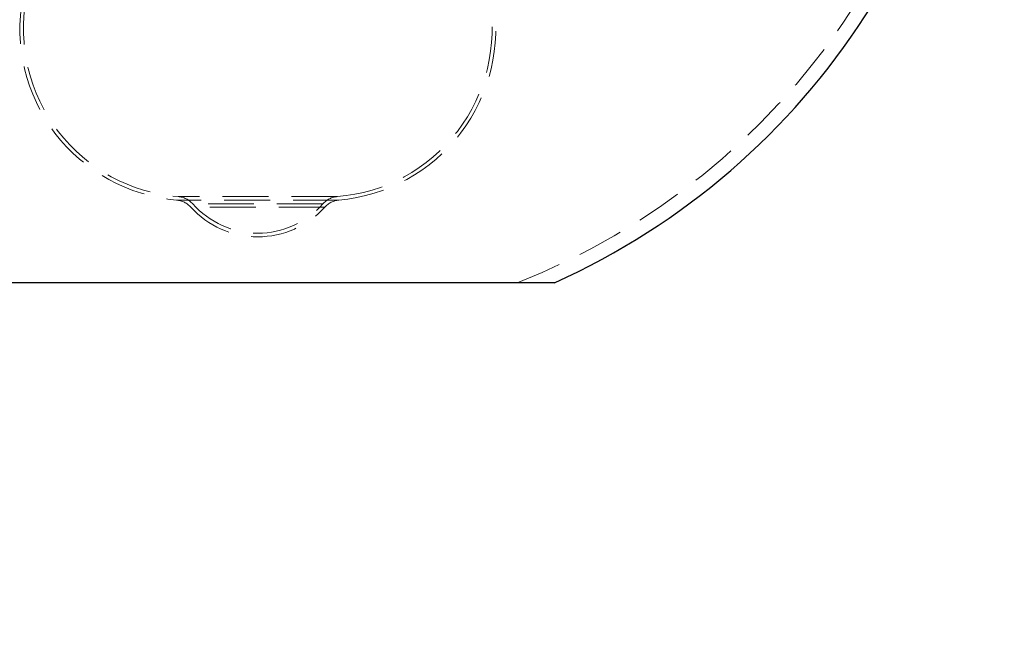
# Model space of a CAD drawing. Header units: millimetres. Extents: x 373 to 928, y 275 to 747.
# Tile 50 of 117: x 700 to 728, y 314 to 331. Entities that reach past the tile are written whole.
import ezdxf

# ---------------------------------------------------------------- set-up
doc = ezdxf.new("R2010")
doc.units = ezdxf.units.MM
doc.linetypes.add('HIDDEN', pattern=[1.905, 1.27, -0.635])
doc.styles.add('SLDTEXTSTYLE0', font='TXT', dxfattribs={"width": 0.75})
doc.dimstyles.new('SLDDIMSTYLE0', dxfattribs={"dimtxt": 3.5, "dimasz": 3.556, "dimexe": 0, "dimexo": 0.0625, "dimgap": 0.875, "dimtad": 1, "dimdec": 0, "dimlfac": 5, "dimrnd": 1e-09, "dimzin": 12, "dimdsep": 46, "dimtxsty": 'SLDTEXTSTYLE0', "dimblk1": 'CLOSED', "dimblk2": 'CLOSED', "dimsah": 1, "dimcen": 0.09, "dimadec": 0, "dimazin": 3, "dimtfac": 1, "dimtdec": 0, "dimtofl": 0, "dimtmove": 0, "dimatfit": 3, "dimldrblk": 'CLOSED', "dimfxl": 0, "dimfrac": 2, "dimtolj": 1, "dimtzin": 12, "dimarcsym": 0})

# ---------------------------------------------------------------- blocks, each defined once
blk = doc.blocks.new('_Closed')
at = {"color": 0, "linetype": 'ByBlock', "lineweight": -2}
for p, q in [((-1, 0.166667), (0, 0)), ((-1, 0.166667), (-1, -0.166667)), ((0, 0), (-1, -0.166667)), ((0, 0), (-1, 0))]:
    blk.add_line(p, q, dxfattribs=at)
blk = doc.blocks.new('_D')
at = {"color": 7, "linetype": 'Continuous', "lineweight": 0}
for p, q in [((715.474, 535.198), (750.697, 535.198)), ((749.697, 535.198), (749.697, 275.227)), ((668.671, 275.227), (750.697, 275.227))]:
    blk.add_line(p, q, dxfattribs=at)
at = {"color": 7, "linetype": 'Continuous', "lineweight": 18, "xscale": 3.556, "yscale": 3.556}
for p, rotation in [((749.697, 535.198, -1.633), 90.0000000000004), ((749.697, 275.227, -1.633), 270.0000000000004)]:
    blk.add_blockref('_Closed', p, dxfattribs=dict(at, rotation=rotation))
at = {"color": 7, "linetype": 'Continuous', "lineweight": 18, "insert": (745.185, 417.729), "char_height": 3.5, "attachment_point": 1, "rotation": 90, "style": 'SLDTEXTSTYLE0'}
blk.add_mtext('1300', dxfattribs=at)

msp = doc.modelspace()

# ---------------------------------------------------------------- linework, layer by layer
at = {"color": 7, "linetype": 'HIDDEN', "lineweight": 18}
for p, q in [((709.318, 325.906), (704.837, 325.906)), ((709.274, 326.002), (704.88, 326.002)), ((708.925, 325.711), (705.223, 325.711)), ((708.872, 325.802), (705.282, 325.802))]:
    msp.add_line(p, q, dxfattribs=at)
at = {"color": 7, "linetype": 'Continuous', "lineweight": 25}
msp.add_line((715.274, 323.62), (698.874, 323.62), dxfattribs=at)
at = {"color": 7, "linetype": 'HIDDEN', "lineweight": 18}
for centre, radius, start, end in [((707.074, 341.861), 19.6, 93.2173, 248.5441), ((707.074, 341.861), 19.6, 291.4559, 0), ((705.241, 330.633), 4.745, 169.5807, 265.0349), ((705.241, 330.633), 4.645, 169.5807, 265.4656), ((708.907, 330.633), 4.645, 274.5344, 10.4193), ((708.907, 330.633), 4.745, 274.9651, 10.4193), ((704.778, 325.308), 0.6, 42.2134, 85.0349), ((704.826, 325.404), 0.6, 41.4656, 85.4656), ((709.322, 325.404), 0.6, 94.5344, 138.5344), ((709.37, 325.308), 0.6, 94.9651, 137.7866), ((707.074, 327.391), 2.5, 222.2134, 317.7866), ((707.074, 327.391), 2.4, 221.4656, 318.5344)]:
    msp.add_arc(centre, radius, start, end, dxfattribs=at)
at = {"color": 7, "linetype": 'Continuous', "lineweight": 25}
msp.add_arc((707.074, 341.861), 20, 294.2048, 0, dxfattribs=at)

# ---------------------------------------------------------------- dimensions: what is measured, and where the dimension line sits
at = {"color": 7, "linetype": 'Continuous', "lineweight": 18}
dim = msp.add_linear_dim(base=(749.697, 275.227), p1=(714.474, 535.198), p2=(667.671, 275.227), angle=90, dimstyle='SLDDIMSTYLE0', dxfattribs=at)
dim.commit()
dim.dimension.update_dxf_attribs({"geometry": '_D', "text_midpoint": (749.697, 422.901), "dimtype": 160})

doc.saveas('drawing.dxf')
